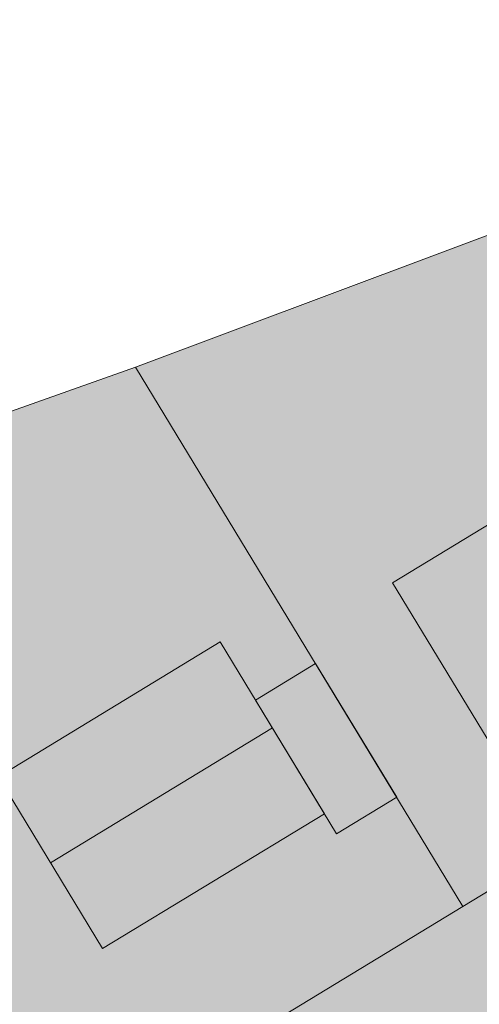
# Model space of a CAD drawing. Header units: metres. Extents: x -228 to 168, y -124 to 293.
# Tile 217 of 256: x -154 to -134, y 111 to 155. Entities that reach past the tile are written whole.
import ezdxf

# ---------------------------------------------------------------- set-up
doc = ezdxf.new("R2010")
doc.units = ezdxf.units.M
doc.header["$MEASUREMENT"] = 0
for name, color, linetype in [('Gebäude.3 _ UMGEBUNG', 7, 'Continuous'), ('Parzellen.3 _ UMGEBUNG', 7, 'Continuous'), ('Straße.3 _ UMGEBUNG', 7, 'Continuous')]:
    doc.layers.add(name, color=color, linetype=linetype)

msp = doc.modelspace()

# ---------------------------------------------------------------- hatches: boundary and pattern name
at = {"layer": 'Gebäude.3 _ UMGEBUNG', "linetype": 'Continuous', "lineweight": 18, "true_color": 0x3f3f3f}
for points in [[(-137.536, 132.635), (-137.536, 130.135), (-128.345, 135.716), (-123.463, 127.675), (-123.463, 130.176), (-128.345, 138.217)], [(-155.098, 123.99), (-155.098, 121.489), (-145.21, 127.494), (-140.566, 119.846), (-140.566, 122.346), (-145.21, 129.994)], [(-142.532, 125.584), (-140.968, 126.534), (-137.35, 120.577), (-137.35, 122.077), (-140.968, 128.034), (-143.198, 126.68)]]:
    msp.add_hatch(color=250, dxfattribs=at).paths.add_polyline_path(points)
at = {"layer": 'Gebäude.3 _ UMGEBUNG', "linetype": 'Continuous', "lineweight": 18}
for points in [[(-128.345, 135.716), (-137.536, 130.135), (-132.654, 122.094), (-123.463, 127.675)], [(-140.566, 119.846), (-145.21, 127.494), (-155.098, 121.489), (-150.454, 113.841)], [(-137.35, 120.577), (-140.968, 126.534), (-143.641, 124.91), (-140.024, 118.953)]]:
    msp.add_hatch(color=255, dxfattribs=at).paths.add_polyline_path(points)
at = {"layer": 'Gebäude.3 _ UMGEBUNG', "linetype": 'Continuous', "lineweight": 18, "true_color": 0x6f6f6f}
msp.add_hatch(color=8, dxfattribs=at).paths.add_polyline_path([(-145.21, 127.494), (-155.098, 121.489), (-152.776, 117.665), (-142.888, 123.67)])
at = {"layer": 'Parzellen.3 _ UMGEBUNG', "linetype": 'Continuous', "lineweight": 18, "true_color": 0xfafafa}
for points in [[(-118.576, 125.321), (-131.34, 146.34), (-148.984, 139.735), (-134.397, 115.714)], [(-134.397, 115.714), (-148.984, 139.735), (-170.313, 132.176), (-153.333, 104.214)]]:
    msp.add_hatch(color=7, dxfattribs=at).paths.add_polyline_path(points)
at = {"layer": 'Straße.3 _ UMGEBUNG', "linetype": 'Continuous', "lineweight": 18, "true_color": 0xdfdfdf}
msp.add_hatch(color=254, dxfattribs=at).paths.add_polyline_path([(-180.893, -93.498), (-151.337, -93.4), (-142.663, -87.986), (-116.645, -73.529), (-104.224, -66.709), (-104.626, -65.569), (-95.503, -59.087), (-83.412, -48.436), (-68.479, -36.118), (-61.664, -30.116), (-55.203, -27.64), (-38.873, -12.919), (-36.878, -8.287), (-25.024, 2.926), (-15.814, 11.939), (-4.458, 23.421), (8.556, 36.79), (34.001, 64.641), (91.714, 128.113), (109.493, 147.575), (127.748, 168.426), (136.32, 176.141), (136.077, 186.98), (106.759, 153.458), (89.689, 134.721), (86.423, 134.811), (88.509, 137.443), (83.55, 137.61), (32.193, 202.797), (32.532, 207.949), (57.535, 229.082), (58.707, 230.435), (76.915, 245.762), (84.218, 221.897), (87.979, 208.75), (91.316, 211.302), (80.235, 248.754), (91.933, 258.209), (82.137, 262.123), (56.302, 239.621), (55.162, 238.254), (30.663, 217.831), (27.663, 215.773), (16.862, 218.859), (-7.569, 246.119), (-16.515, 242.313), (10.988, 212.168), (12.202, 207.239), (10.13, 203.381), (-13.086, 189.38), (-153.333, 104.214), (-167.14, 85.457), (-144.652, 99.463), (-108.012, 121.663), (-104.586, 120.66), (-100.069, 123.143), (-99.109, 126.933), (-88.727, 132.863), (-77.078, 140.031), (-48.527, 157.128), (-27.841, 169.444), (19.774, 197.934), (25.211, 197.131), (77.286, 130.651), (77.286, 124.867), (80.277, 127.593), (79.258, 123.273), (10.308, 47.59), (-20.602, 15.787), (-21.678, 15.905), (-27.841, 10.401, -0.211447), (-29.011, 7.424), (-29.787, 6.742), (-41.744, -4.501), (-50.025, -8.457), (-60.241, -17.54), (-66.521, -26.332), (-74.282, -33.057), (-88.748, -44.269), (-105.907, -55.487), (-115.325, -60.419), (-123.838, -65.061), (-131.588, -69.636), (-138.229, -72.908), (-147.238, -76.811), (-154.096, -80.286), (-165.563, -86.711), (-170.892, -87.002)])

# ---------------------------------------------------------------- linework, layer by layer
at = {"layer": 'Gebäude.3 _ UMGEBUNG', "color": 9, "linetype": 'Continuous', "lineweight": 18}
msp.add_line((-152.776, 117.665), (-142.888, 123.67), dxfattribs=at)
at = {"layer": 'Gebäude.3 _ UMGEBUNG', "color": 253, "linetype": 'Continuous', "lineweight": 18, "true_color": 0x9f9f9f, "flags": 128}
for points in [[(-128.345, 135.716), (-123.463, 127.675), (-132.654, 122.094), (-137.536, 130.135)], [(-140.566, 119.846), (-150.454, 113.841), (-155.098, 121.489), (-145.21, 127.494)]]:
    msp.add_lwpolyline(points, close=True, dxfattribs=at)
at = {"layer": 'Gebäude.3 _ UMGEBUNG', "color": 254, "linetype": 'Continuous', "lineweight": 18, "true_color": 0xdfdfdf, "flags": 128}
msp.add_lwpolyline([(-137.35, 120.577), (-140.024, 118.953), (-143.641, 124.91), (-140.968, 126.534)], close=True, dxfattribs=at)
at = {"layer": 'Parzellen.3 _ UMGEBUNG', "color": 253, "linetype": 'Continuous', "lineweight": 18, "true_color": 0x9f9f9f, "flags": 128}
for points in [[(-118.576, 125.321), (-134.397, 115.714), (-148.984, 139.735), (-131.34, 146.34)], [(-134.397, 115.714), (-153.333, 104.214), (-170.313, 132.176), (-148.984, 139.735)]]:
    msp.add_lwpolyline(points, close=True, dxfattribs=at)
at = {"layer": 'Straße.3 _ UMGEBUNG', "color": 254, "linetype": 'Continuous', "lineweight": 18, "true_color": 0xdfdfdf, "flags": 128}
msp.add_lwpolyline([(-73.844, 152.484), (-87.483, 144.202), (-101.967, 135.407), (-118.576, 125.321), (-134.397, 115.714), (-153.333, 104.214), (-167.14, 85.457), (-144.652, 99.463), (-125.186, 111.257), (-108.012, 121.663), (-104.586, 120.66), (-100.069, 123.143), (-99.109, 126.933), (-88.727, 132.863), (-77.078, 140.031)], dxfattribs=at)

doc.saveas('drawing.dxf')
